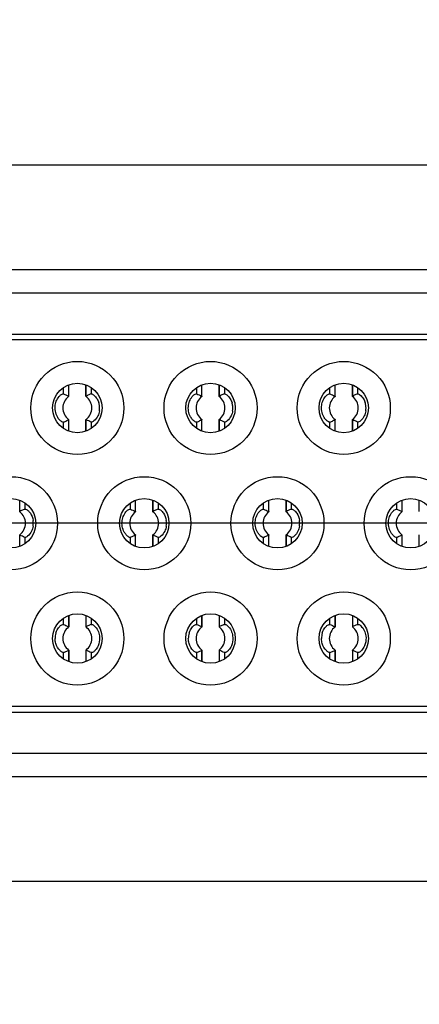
# Model space of a CAD drawing. Header units: millimetres. Extents: x 0 to 3360, y 0 to 2376.
# Tile 114 of 144: x 1657 to 1664, y 1860 to 1877. Entities that reach past the tile are written whole.
import ezdxf

# ---------------------------------------------------------------- set-up
doc = ezdxf.new("R2010")
doc.units = ezdxf.units.MM
doc.header["$LTSCALE"] = 184.8
doc.linetypes.add('CENTER', pattern=[0.6, 0.375, -0.075, 0.075, -0.075])
doc.layers.get('0').update_dxf_attribs({"linetype": 'CONTINUOUS'})
for name, color, linetype in [('AXIS', 7, 'CONTINUOUS'), ('DRIV_DIM', 7, 'CONTINUOUS'), ('ROUND', 7, 'CONTINUOUS')]:
    doc.layers.add(name, color=color, linetype=linetype)
doc.styles.get("Standard").update_dxf_attribs({"font": 'txt', "width": 0.8})
doc.dimstyles.new('DIMSTYLE_18', dxfattribs={"dimtxt": 19, "dimasz": 9, "dimexe": 2, "dimexo": 1.5, "dimgap": 4.75, "dimtad": 1, "dimdec": 3, "dimdsep": 46, "dimtxsty": 'STANDARD', "dimblk": 'OPEN', "dimblk1": 'OPEN', "dimblk2": 'OPEN', "dimcen": 0.09, "dimadec": 3, "dimazin": 2, "dimtp": 0.8, "dimtm": 0.8, "dimtfac": 1, "dimtdec": 3, "dimtofl": 0, "dimtmove": 0, "dimatfit": 3, "dimldrblk": 'OPEN', "dimfxl": 1, "dimtolj": 1, "dimarcsym": 0})
doc.dimstyles.new('DIMSTYLE_2', dxfattribs={"dimtxt": 19, "dimasz": 9, "dimexe": 2, "dimexo": 1.5, "dimgap": 4.75, "dimtad": 1, "dimdec": 3, "dimdsep": 46, "dimtxsty": 'STANDARD', "dimblk": 'OPEN', "dimblk1": 'OPEN', "dimblk2": 'OPEN', "dimcen": 0.09, "dimadec": 3, "dimazin": 2, "dimtp": 0.5, "dimtm": 0.5, "dimtfac": 1, "dimtdec": 3, "dimtofl": 0, "dimtmove": 0, "dimatfit": 3, "dimldrblk": 'OPEN', "dimfxl": 1, "dimtolj": 1, "dimarcsym": 0})

# ---------------------------------------------------------------- blocks, each defined once
blk = doc.blocks.new('_OPEN')
at = {"color": 0, "linetype": 'BYBLOCK'}
for p, q in [((0, 0), (-1, 0.3333)), ((-1, -0.3333), (0, 0)), ((-1, 0), (0, 0))]:
    blk.add_line(p, q, dxfattribs=at)
blk = doc.blocks.new('*D59')
at = {"layer": 'DRIV_DIM', "color": 2, "linetype": 'CONTINUOUS'}
for p, q in [((1429.993, 1869.648), (1429.993, 2185.536)), ((2324.993, 1918.648), (2324.993, 2185.536)), ((1429.993, 2183.536), (1877.493, 2183.536)), ((2324.993, 2183.536), (1877.493, 2183.536))]:
    blk.add_line(p, q, dxfattribs=at)
at = {"layer": 'DRIV_DIM', "color": 2, "linetype": 'CONTINUOUS', "xscale": 9, "yscale": 9, "zscale": 9, "rotation": 180}
blk.add_blockref('_OPEN', (1429.993, 2183.536), dxfattribs=at)
at = {"layer": 'DRIV_DIM', "color": 2, "linetype": 'CONTINUOUS', "xscale": 9, "yscale": 9, "zscale": 9}
blk.add_blockref('_OPEN', (2324.993, 2183.536), dxfattribs=at)
blk = doc.blocks.new('*D60')
at = {"layer": 'DRIV_DIM', "color": 2, "linetype": 'CONTINUOUS'}
for p, q in [((1686.362, 1960.148), (1323.444, 1960.148)), ((1325.444, 1960.148), (1325.444, 1868.148)), ((1325.444, 1776.148), (1325.444, 1868.148)), ((1686.362, 1776.148), (1323.444, 1776.148))]:
    blk.add_line(p, q, dxfattribs=at)
at = {"layer": 'DRIV_DIM', "color": 2, "linetype": 'CONTINUOUS', "xscale": 9, "yscale": 9, "zscale": 9}
for p, rotation in [((1325.444, 1960.148), 90), ((1325.444, 1776.148), 270)]:
    blk.add_blockref('_OPEN', p, dxfattribs=dict(at, rotation=rotation))

msp = doc.modelspace()

# ---------------------------------------------------------------- linework, layer by layer
at = {"color": 7, "linetype": 'CONTINUOUS', "true_color": 0xffa9ff}
for p, q in [((1685.66336, 1872.49829), (1650.28336, 1872.49829)), ((1651.14736, 1863.79829), (1684.79936, 1863.79829))]:
    msp.add_line(p, q, dxfattribs=at)
at = {"color": 7, "linetype": 'CONTINUOUS'}
for p, q in [((1685.66336, 1872.09829), (1650.28336, 1872.09829)), ((1684.72336, 1871.29829), (1651.22336, 1871.29829)), ((1658.15331, 1870.51843), (1658.15331, 1870.33249)), ((1658.15875, 1870.32915), (1658.15875, 1870.5208)), ((1658.45596, 1870.32915), (1658.45596, 1870.52294)), ((1660.44331, 1870.51843), (1660.44331, 1870.33249)), ((1660.44875, 1870.32915), (1660.44875, 1870.5208)), ((1660.74596, 1870.32915), (1660.74596, 1870.52294)), ((1662.73331, 1870.51843), (1662.73331, 1870.33249)), ((1662.73875, 1870.32915), (1662.73875, 1870.5208)), ((1663.03596, 1870.32915), (1663.03596, 1870.52294)), ((1658.05884, 1870.37094), (1658.07024, 1870.37036)), ((1660.34884, 1870.37094), (1660.36024, 1870.37036)), ((1662.63884, 1870.37094), (1662.65024, 1870.37036)), ((1658.15331, 1869.92409), (1658.15331, 1869.73504)), ((1658.15875, 1869.73365), (1658.15875, 1869.92744)), ((1658.45596, 1869.73578), (1658.45596, 1869.92744)), ((1658.46141, 1869.73816), (1658.46141, 1869.92409)), ((1660.44331, 1869.92409), (1660.44331, 1869.73504)), ((1660.44875, 1869.73365), (1660.44875, 1869.92744)), ((1660.74596, 1869.73578), (1660.74596, 1869.92744)), ((1660.75141, 1869.73816), (1660.75141, 1869.92409)), ((1662.73331, 1869.92409), (1662.73331, 1869.73504)), ((1662.73875, 1869.73365), (1662.73875, 1869.92744)), ((1663.03596, 1869.73578), (1663.03596, 1869.92744)), ((1663.04141, 1869.73816), (1663.04141, 1869.92409)), ((1659.30331, 1868.53843), (1659.30331, 1868.35249)), ((1659.30875, 1868.34915), (1659.30875, 1868.5408)), ((1659.60596, 1868.34915), (1659.60596, 1868.54294)), ((1661.59331, 1868.53843), (1661.59331, 1868.35249)), ((1661.59875, 1868.34915), (1661.59875, 1868.5408)), ((1661.89596, 1868.34915), (1661.89596, 1868.54294)), ((1663.88331, 1868.53843), (1663.88331, 1868.35249)), ((1663.88875, 1868.34915), (1663.88875, 1868.5408)), ((1664.18596, 1868.34915), (1664.18596, 1868.54294)), ((1659.20884, 1868.39094), (1659.22024, 1868.39037)), ((1661.49884, 1868.39094), (1661.51024, 1868.39037)), ((1663.78884, 1868.39094), (1663.80024, 1868.39037)), ((1657.32141, 1867.75816), (1657.32141, 1867.94409)), ((1659.30331, 1867.94409), (1659.30331, 1867.75504)), ((1659.30875, 1867.75365), (1659.30875, 1867.94744)), ((1659.60596, 1867.75578), (1659.60596, 1867.94744)), ((1659.61141, 1867.75816), (1659.61141, 1867.94409)), ((1661.59331, 1867.94409), (1661.59331, 1867.75504)), ((1661.59875, 1867.75365), (1661.59875, 1867.94744)), ((1661.89596, 1867.75578), (1661.89596, 1867.94744)), ((1661.90141, 1867.75816), (1661.90141, 1867.94409)), ((1663.88331, 1867.94409), (1663.88331, 1867.75504)), ((1663.88875, 1867.75365), (1663.88875, 1867.94744)), ((1664.18596, 1867.75578), (1664.18596, 1867.94744)), ((1658.15331, 1866.56154), (1658.15331, 1866.37249)), ((1658.15875, 1866.56294), (1658.15875, 1866.36915)), ((1658.45596, 1866.5608), (1658.45596, 1866.36915)), ((1658.46141, 1866.3725), (1658.46141, 1866.55843)), ((1660.44331, 1866.56154), (1660.44331, 1866.37249)), ((1660.44875, 1866.56294), (1660.44875, 1866.36915)), ((1660.74596, 1866.5608), (1660.74596, 1866.36915)), ((1660.75141, 1866.3725), (1660.75141, 1866.55843)), ((1662.73331, 1866.56154), (1662.73331, 1866.37249)), ((1662.73875, 1866.56294), (1662.73875, 1866.36915)), ((1663.03596, 1866.5608), (1663.03596, 1866.36915)), ((1663.04141, 1866.3725), (1663.04141, 1866.55843)), ((1658.15875, 1865.96744), (1658.15875, 1865.77578)), ((1658.45596, 1865.96744), (1658.45596, 1865.77365)), ((1658.46141, 1865.77504), (1658.46141, 1865.96409)), ((1658.55588, 1865.92565), (1658.54447, 1865.92622)), ((1660.44875, 1865.96744), (1660.44875, 1865.77578)), ((1660.74596, 1865.96744), (1660.74596, 1865.77365)), ((1660.75141, 1865.77504), (1660.75141, 1865.96409)), ((1660.84588, 1865.92565), (1660.83447, 1865.92622)), ((1662.73875, 1865.96744), (1662.73875, 1865.77578)), ((1663.03596, 1865.96744), (1663.03596, 1865.77365)), ((1663.04141, 1865.77504), (1663.04141, 1865.96409)), ((1663.13588, 1865.92565), (1663.12447, 1865.92622)), ((1684.14148, 1864.99829), (1651.80524, 1864.99829)), ((1651.14736, 1864.19829), (1684.79936, 1864.19829))]:
    msp.add_line(p, q, dxfattribs=at)
at = {"color": 9, "linetype": 'CONTINUOUS'}
for p, q in [((1650.28336, 1871.39829), (1685.66336, 1871.39829)), ((1658.07024, 1870.37037), (1658.07024, 1870.47966)), ((1658.4611, 1870.33234), (1658.4611, 1870.52162)), ((1658.54447, 1870.47406), (1658.54447, 1870.37037)), ((1660.36024, 1870.37037), (1660.36024, 1870.47966)), ((1660.7511, 1870.33234), (1660.7511, 1870.52162)), ((1660.83447, 1870.47406), (1660.83447, 1870.37037)), ((1662.65024, 1870.37037), (1662.65024, 1870.47966)), ((1663.0411, 1870.33234), (1663.0411, 1870.52162)), ((1663.12447, 1870.47406), (1663.12447, 1870.37037)), ((1658.07024, 1869.78252), (1658.07024, 1869.88621)), ((1658.54447, 1869.88622), (1658.54447, 1869.77693)), ((1660.36024, 1869.78252), (1660.36024, 1869.88621)), ((1660.83447, 1869.88622), (1660.83447, 1869.77693)), ((1662.65024, 1869.78252), (1662.65024, 1869.88621)), ((1663.12447, 1869.88622), (1663.12447, 1869.77693)), ((1657.3211, 1868.35234), (1657.3211, 1868.54162)), ((1659.6111, 1868.35234), (1659.6111, 1868.54162)), ((1661.9011, 1868.35234), (1661.9011, 1868.54162)), ((1657.40447, 1868.49406), (1657.40447, 1868.39037)), ((1659.22024, 1868.39037), (1659.22024, 1868.49966)), ((1659.69447, 1868.49406), (1659.69447, 1868.39037)), ((1661.51024, 1868.39037), (1661.51024, 1868.49966)), ((1661.98447, 1868.49406), (1661.98447, 1868.39037)), ((1663.80024, 1868.39037), (1663.80024, 1868.49966)), ((1657.40447, 1867.90622), (1657.40447, 1867.79693)), ((1659.22024, 1867.80252), (1659.22024, 1867.90622)), ((1659.69447, 1867.90622), (1659.69447, 1867.79693)), ((1661.51024, 1867.80252), (1661.51024, 1867.90622)), ((1661.98447, 1867.90622), (1661.98447, 1867.79693)), ((1663.80024, 1867.80252), (1663.80024, 1867.90622)), ((1658.07024, 1866.41037), (1658.07024, 1866.51406)), ((1658.54447, 1866.51966), (1658.54447, 1866.41037)), ((1660.36024, 1866.41037), (1660.36024, 1866.51406)), ((1660.83447, 1866.51966), (1660.83447, 1866.41037)), ((1662.65024, 1866.41037), (1662.65024, 1866.51406)), ((1663.12447, 1866.51966), (1663.12447, 1866.41037)), ((1658.07024, 1865.81693), (1658.07024, 1865.92622)), ((1658.15361, 1865.96424), (1658.15361, 1865.77802)), ((1658.54447, 1865.92622), (1658.54447, 1865.82252)), ((1660.36024, 1865.81693), (1660.36024, 1865.92622)), ((1660.44361, 1865.96424), (1660.44361, 1865.77802)), ((1660.83447, 1865.92622), (1660.83447, 1865.82252)), ((1662.65024, 1865.81693), (1662.65024, 1865.92622)), ((1662.73361, 1865.96424), (1662.73361, 1865.77802)), ((1663.12447, 1865.92622), (1663.12447, 1865.82252)), ((1684.79936, 1864.89829), (1651.14736, 1864.89829))]:
    msp.add_line(p, q, dxfattribs=at)
at = {"color": 7, "linetype": 'CONTINUOUS'}
for centre, radius in [((1658.30736, 1870.12829), 0.8), ((1660.59736, 1870.12829), 0.8), ((1662.88736, 1870.12829), 0.8), ((1658.30736, 1870.12829), 0.425), ((1660.59736, 1870.12829), 0.425), ((1662.88736, 1870.12829), 0.425), ((1657.16736, 1868.14829), 0.8), ((1659.45736, 1868.14829), 0.8), ((1661.74736, 1868.14829), 0.8), ((1664.03736, 1868.14829), 0.8), ((1657.16736, 1868.14829), 0.425), ((1659.45736, 1868.14829), 0.425), ((1661.74736, 1868.14829), 0.425), ((1664.03736, 1868.14829), 0.425), ((1658.30736, 1866.16829), 0.8), ((1660.59736, 1866.16829), 0.8), ((1662.88736, 1866.16829), 0.8), ((1658.30736, 1866.16829), 0.425), ((1660.59736, 1866.16829), 0.425), ((1662.88736, 1866.16829), 0.425)]:
    msp.add_circle(centre, radius, dxfattribs=at)
for centre, radius, start, end in [((1658.30736, 1870.12829), 0.24831, 126.89961, 233.10039), ((1658.30736, 1870.12829), 0.24831, 306.899851, 53.10039), ((1659.01998, 1869.20845), 1.25518, 115.031511, 116.439792), ((1659.09691, 1869.04942), 1.43183, 113.906314, 115.128346), ((1659.16787, 1868.8829), 1.61282, 112.738443, 113.813384), ((1660.59736, 1870.12829), 0.24831, 126.89961, 233.10039), ((1660.59736, 1870.12829), 0.24831, 306.899851, 53.10039), ((1661.30998, 1869.20845), 1.25518, 115.031511, 116.439792), ((1661.38691, 1869.04942), 1.43183, 113.906314, 115.128346), ((1661.45787, 1868.8829), 1.61282, 112.738443, 113.813384), ((1662.88736, 1870.12829), 0.24831, 126.89961, 233.10039), ((1662.88736, 1870.12829), 0.24831, 306.899851, 53.10039), ((1663.59998, 1869.20845), 1.25518, 115.031511, 116.439792), ((1663.67691, 1869.04942), 1.43183, 113.906314, 115.128346), ((1663.74787, 1868.8829), 1.61282, 112.738443, 113.813384), ((1658.40493, 1870.13185), 0.28459, 11.868105, 16.883821), ((1658.3879, 1870.12826), 0.30199, 0.005242, 11.86957), ((1658.36136, 1870.12827), 0.32853, 351.458593, 0.003894), ((1660.69493, 1870.13185), 0.28459, 11.868105, 16.883821), ((1660.6779, 1870.12826), 0.30199, 0.005242, 11.86957), ((1660.65136, 1870.12827), 0.32853, 351.458593, 0.003894), ((1662.98493, 1870.13185), 0.28459, 11.868105, 16.883821), ((1662.9679, 1870.12826), 0.30199, 0.005242, 11.86957), ((1662.94136, 1870.12827), 0.32853, 351.458593, 0.003894), ((1657.44766, 1871.37172), 1.61069, 292.738778, 293.811625), ((1657.51458, 1871.21423), 1.4396, 293.905432, 295.116852), ((1657.60203, 1871.03295), 1.23834, 295.013741, 296.43465), ((1659.73766, 1871.37172), 1.61069, 292.738778, 293.811625), ((1659.80458, 1871.21423), 1.4396, 293.905432, 295.116852), ((1659.89203, 1871.03295), 1.23834, 295.013741, 296.43465), ((1662.02766, 1871.37172), 1.61069, 292.738778, 293.811625), ((1662.09458, 1871.21423), 1.4396, 293.905432, 295.116852), ((1662.18203, 1871.03295), 1.23834, 295.013741, 296.43465), ((1657.95689, 1867.06953), 1.43172, 113.907056, 115.129189), ((1658.02729, 1866.9043), 1.6113, 112.738724, 113.814683), ((1660.24689, 1867.06953), 1.43172, 113.907056, 115.129189), ((1660.31729, 1866.9043), 1.6113, 112.738724, 113.814683), ((1662.53689, 1867.06953), 1.43172, 113.907056, 115.129189), ((1662.60729, 1866.9043), 1.6113, 112.738724, 113.814683), ((1657.16736, 1868.14829), 0.24831, 306.899797, 53.10039), ((1657.88053, 1867.22735), 1.2564, 115.032987, 116.439906), ((1659.45736, 1868.14829), 0.24831, 126.89961, 233.10039), ((1659.45736, 1868.14829), 0.24831, 306.899797, 53.10039), ((1660.17053, 1867.22735), 1.2564, 115.032987, 116.439906), ((1661.74736, 1868.14829), 0.24831, 126.89961, 233.10039), ((1661.74736, 1868.14829), 0.24831, 306.899797, 53.10039), ((1662.46053, 1867.22735), 1.2564, 115.032987, 116.439906), ((1664.03736, 1868.14829), 0.24831, 126.89961, 233.10039), ((1657.2215, 1868.1483), 0.32839, 351.446823, 8.598672), ((1659.5115, 1868.1483), 0.32839, 351.446823, 8.598672), ((1661.8015, 1868.1483), 0.32839, 351.446823, 8.598672), ((1658.59788, 1869.3912), 1.61013, 292.738816, 293.812505), ((1658.66526, 1869.23273), 1.43795, 293.905758, 295.119099), ((1658.75134, 1869.05431), 1.23986, 295.017289, 296.435269), ((1660.88798, 1869.39096), 1.60987, 292.738801, 293.812206), ((1660.95473, 1869.23389), 1.43922, 293.905703, 295.117444), ((1661.04162, 1869.05377), 1.23926, 295.01482, 296.434684), ((1663.17798, 1869.39096), 1.60987, 292.738801, 293.812206), ((1663.24473, 1869.23389), 1.43922, 293.905703, 295.117444), ((1663.33162, 1869.05377), 1.23926, 295.01482, 296.434684), ((1658.30736, 1866.16829), 0.24831, 126.899851, 233.10039), ((1658.30736, 1866.16829), 0.24831, 306.89961, 53.10039), ((1659.01269, 1865.26363), 1.23834, 115.013741, 116.43465), ((1659.10013, 1865.08235), 1.4396, 113.905432, 115.116852), ((1659.16705, 1864.92486), 1.61069, 112.738778, 113.811625), ((1660.59736, 1866.16829), 0.24831, 126.899851, 233.10039), ((1660.59736, 1866.16829), 0.24831, 306.89961, 53.10039), ((1661.30269, 1865.26363), 1.23834, 115.013741, 116.43465), ((1661.39013, 1865.08235), 1.4396, 113.905432, 115.116852), ((1661.45705, 1864.92486), 1.61069, 112.738778, 113.811625), ((1662.88736, 1866.16829), 0.24831, 126.899851, 233.10039), ((1662.88736, 1866.16829), 0.24831, 306.89961, 53.10039), ((1663.59269, 1865.26363), 1.23834, 115.013741, 116.43465), ((1663.68013, 1865.08235), 1.4396, 113.905432, 115.116852), ((1663.74705, 1864.92486), 1.61069, 112.738778, 113.811625), ((1658.25335, 1866.16831), 0.32853, 171.458593, 180.003894), ((1658.24513, 1866.16957), 0.32021, 163.068313, 171.461533), ((1660.54335, 1866.16831), 0.32853, 171.458593, 180.003894), ((1660.53513, 1866.16957), 0.32021, 163.068313, 171.461533), ((1662.83335, 1866.16831), 0.32853, 171.458593, 180.003894), ((1662.82513, 1866.16957), 0.32021, 163.068313, 171.461533), ((1657.44685, 1867.41368), 1.61282, 292.738443, 293.813384), ((1657.5178, 1867.24716), 1.43183, 293.906314, 295.128346), ((1657.59474, 1867.08813), 1.25518, 295.031511, 296.439792), ((1659.73685, 1867.41368), 1.61282, 292.738443, 293.813384), ((1659.8078, 1867.24716), 1.43183, 293.906314, 295.128346), ((1659.88474, 1867.08813), 1.25518, 295.031511, 296.439792), ((1662.02685, 1867.41368), 1.61282, 292.738443, 293.813384), ((1662.0978, 1867.24716), 1.43183, 293.906314, 295.128346), ((1662.17474, 1867.08813), 1.25518, 295.031511, 296.439792)]:
    msp.add_arc(centre, radius, start, end, dxfattribs=at)
for points in [[(1657.9285, 1870.1773), (1657.93297, 1870.20689), (1657.94163, 1870.2362), (1657.95433, 1870.2633)], [(1658.07024, 1870.37037), (1658.0983, 1870.35857), (1658.12607, 1870.34606), (1658.15331, 1870.33249)], [(1658.64567, 1870.28377), (1658.65907, 1870.26222), (1658.66987, 1870.23878), (1658.67725, 1870.2145)], [(1660.2185, 1870.1773), (1660.22297, 1870.20689), (1660.23163, 1870.2362), (1660.24433, 1870.2633)], [(1660.36024, 1870.37037), (1660.3883, 1870.35857), (1660.41607, 1870.34606), (1660.44331, 1870.33249)], [(1660.93567, 1870.28377), (1660.94907, 1870.26222), (1660.95987, 1870.23878), (1660.96725, 1870.2145)], [(1662.5085, 1870.1773), (1662.51297, 1870.20689), (1662.52163, 1870.2362), (1662.53433, 1870.2633)], [(1662.65024, 1870.37037), (1662.6783, 1870.35857), (1662.70607, 1870.34606), (1662.73331, 1870.33249)], [(1663.22567, 1870.28377), (1663.23907, 1870.26222), (1663.24987, 1870.23878), (1663.25725, 1870.2145)], [(1658.68625, 1870.07948), (1658.68172, 1870.04938), (1658.67286, 1870.01958), (1658.65982, 1869.99208)], [(1660.97625, 1870.07948), (1660.97172, 1870.04938), (1660.96286, 1870.01958), (1660.94982, 1869.99208)], [(1663.26625, 1870.07948), (1663.26172, 1870.04938), (1663.25286, 1870.01958), (1663.23982, 1869.99208)], [(1658.54447, 1869.88622), (1658.51642, 1869.89801), (1658.48864, 1869.91052), (1658.46141, 1869.92409)], [(1660.83447, 1869.88622), (1660.80642, 1869.89801), (1660.77864, 1869.91052), (1660.75141, 1869.92409)], [(1663.12447, 1869.88622), (1663.09642, 1869.89801), (1663.06864, 1869.91052), (1663.04141, 1869.92409)], [(1659.22024, 1868.39037), (1659.2483, 1868.37858), (1659.27607, 1868.36606), (1659.30331, 1868.35249)], [(1661.51024, 1868.39037), (1661.5383, 1868.37858), (1661.56607, 1868.36606), (1661.59331, 1868.35249)], [(1663.80024, 1868.39037), (1663.8283, 1868.37858), (1663.85607, 1868.36606), (1663.88331, 1868.35249)], [(1659.0785, 1868.19731), (1659.08298, 1868.22691), (1659.09163, 1868.25621), (1659.10434, 1868.28331)], [(1661.3685, 1868.19731), (1661.37298, 1868.22691), (1661.38163, 1868.25621), (1661.39434, 1868.28331)], [(1663.6585, 1868.19731), (1663.66298, 1868.22691), (1663.67163, 1868.25621), (1663.68434, 1868.28331)], [(1657.54624, 1868.09944), (1657.5417, 1868.06931), (1657.53282, 1868.03948), (1657.51976, 1868.01195)], [(1659.83624, 1868.09944), (1659.8317, 1868.06931), (1659.82282, 1868.03948), (1659.80976, 1868.01195)], [(1662.12624, 1868.09944), (1662.1217, 1868.06931), (1662.11282, 1868.03948), (1662.09976, 1868.01195)], [(1657.40447, 1867.90622), (1657.37642, 1867.91801), (1657.34864, 1867.93052), (1657.32141, 1867.94409)], [(1659.69447, 1867.90622), (1659.66642, 1867.91801), (1659.63864, 1867.93052), (1659.61141, 1867.94409)], [(1661.98447, 1867.90622), (1661.95642, 1867.91801), (1661.92864, 1867.93052), (1661.90141, 1867.94409)], [(1658.07024, 1866.41037), (1658.0983, 1866.39857), (1658.12607, 1866.38606), (1658.15331, 1866.37249)], [(1660.36024, 1866.41037), (1660.3883, 1866.39857), (1660.41607, 1866.38606), (1660.44331, 1866.37249)], [(1662.65024, 1866.41037), (1662.6783, 1866.39857), (1662.70607, 1866.38606), (1662.73331, 1866.37249)], [(1658.66008, 1866.30394), (1658.6733, 1866.27591), (1658.68218, 1866.24551), (1658.68658, 1866.21483)], [(1658.68658, 1866.21483), (1658.69323, 1866.16844), (1658.68972, 1866.11948), (1658.67617, 1866.07461)], [(1660.95008, 1866.30394), (1660.9633, 1866.27591), (1660.97218, 1866.24551), (1660.97658, 1866.21483)], [(1660.97658, 1866.21483), (1660.98323, 1866.16844), (1660.97972, 1866.11948), (1660.96617, 1866.07461)], [(1663.24008, 1866.30394), (1663.2533, 1866.27591), (1663.26218, 1866.24551), (1663.26658, 1866.21483)], [(1663.26658, 1866.21483), (1663.27323, 1866.16844), (1663.26972, 1866.11948), (1663.25617, 1866.07461)], [(1657.93747, 1866.08208), (1657.92902, 1866.10987), (1657.92483, 1866.13925), (1657.92483, 1866.16829)], [(1660.22747, 1866.08208), (1660.21902, 1866.10987), (1660.21483, 1866.13925), (1660.21483, 1866.16829)], [(1662.51747, 1866.08208), (1662.50902, 1866.10987), (1662.50483, 1866.13925), (1662.50483, 1866.16829)], [(1658.54447, 1865.92622), (1658.51642, 1865.93801), (1658.48864, 1865.95052), (1658.46141, 1865.96409)], [(1660.83447, 1865.92622), (1660.80642, 1865.93801), (1660.77864, 1865.95052), (1660.75141, 1865.96409)], [(1663.12447, 1865.92622), (1663.09642, 1865.93801), (1663.06864, 1865.95052), (1663.04141, 1865.96409)]]:
    msp.add_open_spline(points, degree=3, dxfattribs=at)
for points, knots in [([(1657.95433, 1870.2633), (1657.96788, 1870.29221), (1657.99694, 1870.33432), (1658.04006, 1870.3675), (1658.05884, 1870.37094)], [0, 0, 0, 0, 0.62578333, 1, 1, 1, 1]), ([(1658.15361, 1870.33234), (1658.15473, 1870.33178), (1658.15746, 1870.33061), (1658.15748, 1870.32736), (1658.15704, 1870.32603)], [0, 0, 0, 0, 0.47222134, 1, 1, 1, 1]), ([(1658.45644, 1870.32686), (1658.45679, 1870.32803), (1658.45754, 1870.33092), (1658.46076, 1870.33151), (1658.46223, 1870.33139)], [0, 0, 0, 0, 0.45167742, 1, 1, 1, 1]), ([(1658.54447, 1870.37037), (1658.55816, 1870.37612), (1658.60294, 1870.33969), (1658.62953, 1870.30974), (1658.64567, 1870.28377)], [0, 0, 0, 0, 0.3268393, 1, 1, 1, 1]), ([(1660.24433, 1870.2633), (1660.25788, 1870.29221), (1660.28694, 1870.33432), (1660.33006, 1870.3675), (1660.34884, 1870.37094)], [0, 0, 0, 0, 0.62578333, 1, 1, 1, 1]), ([(1660.44361, 1870.33234), (1660.44473, 1870.33178), (1660.44746, 1870.33061), (1660.44748, 1870.32736), (1660.44704, 1870.32603)], [0, 0, 0, 0, 0.47222134, 1, 1, 1, 1]), ([(1660.74644, 1870.32686), (1660.74679, 1870.32803), (1660.74754, 1870.33092), (1660.75076, 1870.33151), (1660.75223, 1870.33139)], [0, 0, 0, 0, 0.45167742, 1, 1, 1, 1]), ([(1660.83447, 1870.37037), (1660.84816, 1870.37612), (1660.89294, 1870.33969), (1660.91953, 1870.30974), (1660.93567, 1870.28377)], [0, 0, 0, 0, 0.3268393, 1, 1, 1, 1]), ([(1662.53433, 1870.2633), (1662.54788, 1870.29221), (1662.57694, 1870.33432), (1662.62006, 1870.3675), (1662.63884, 1870.37094)], [0, 0, 0, 0, 0.62578333, 1, 1, 1, 1]), ([(1662.73361, 1870.33234), (1662.73473, 1870.33178), (1662.73746, 1870.33061), (1662.73748, 1870.32736), (1662.73704, 1870.32603)], [0, 0, 0, 0, 0.47222134, 1, 1, 1, 1]), ([(1663.03644, 1870.32686), (1663.03679, 1870.32803), (1663.03754, 1870.33092), (1663.04076, 1870.33151), (1663.04223, 1870.33139)], [0, 0, 0, 0, 0.45167742, 1, 1, 1, 1]), ([(1663.12447, 1870.37037), (1663.13816, 1870.37612), (1663.18294, 1870.33969), (1663.20953, 1870.30974), (1663.22567, 1870.28377)], [0, 0, 0, 0, 0.3268393, 1, 1, 1, 1]), ([(1657.99831, 1869.92671), (1657.98491, 1869.94128), (1657.93364, 1870.01377), (1657.91826, 1870.10961), (1657.9285, 1870.1773)], [0, 0, 0, 0, 0.22421868, 1, 1, 1, 1]), ([(1660.28831, 1869.92671), (1660.27491, 1869.94128), (1660.22364, 1870.01377), (1660.20826, 1870.10961), (1660.2185, 1870.1773)], [0, 0, 0, 0, 0.22421868, 1, 1, 1, 1]), ([(1662.57831, 1869.92671), (1662.56491, 1869.94128), (1662.51364, 1870.01377), (1662.49826, 1870.10961), (1662.5085, 1870.1773)], [0, 0, 0, 0, 0.22421868, 1, 1, 1, 1]), ([(1658.07024, 1869.88621), (1658.06151, 1869.88254), (1658.03126, 1869.89524), (1658.01101, 1869.91289), (1657.99831, 1869.92671)], [0, 0, 0, 0, 0.3354091, 1, 1, 1, 1]), ([(1658.15827, 1869.92972), (1658.15791, 1869.92852), (1658.15709, 1869.9253), (1658.15343, 1869.92512), (1658.1518, 1869.92538)], [0, 0, 0, 0, 0.43281534, 1, 1, 1, 1]), ([(1658.4611, 1869.92425), (1658.45998, 1869.9248), (1658.45726, 1869.92598), (1658.45723, 1869.92923), (1658.45767, 1869.93056)], [0, 0, 0, 0, 0.47221943, 1, 1, 1, 1]), ([(1658.65982, 1869.99208), (1658.64415, 1869.95904), (1658.61525, 1869.91904), (1658.56049, 1869.87949), (1658.54447, 1869.88622)], [0, 0, 0, 0, 0.67795359, 1, 1, 1, 1]), ([(1660.36024, 1869.88621), (1660.35151, 1869.88254), (1660.32126, 1869.89524), (1660.30101, 1869.91289), (1660.28831, 1869.92671)], [0, 0, 0, 0, 0.3354091, 1, 1, 1, 1]), ([(1660.44827, 1869.92972), (1660.44791, 1869.92852), (1660.44709, 1869.9253), (1660.44343, 1869.92512), (1660.4418, 1869.92538)], [0, 0, 0, 0, 0.43281534, 1, 1, 1, 1]), ([(1660.7511, 1869.92425), (1660.74998, 1869.9248), (1660.74726, 1869.92598), (1660.74723, 1869.92923), (1660.74767, 1869.93056)], [0, 0, 0, 0, 0.47221943, 1, 1, 1, 1]), ([(1660.94982, 1869.99208), (1660.93415, 1869.95904), (1660.90525, 1869.91904), (1660.85049, 1869.87949), (1660.83447, 1869.88622)], [0, 0, 0, 0, 0.67795359, 1, 1, 1, 1]), ([(1662.65024, 1869.88621), (1662.64151, 1869.88254), (1662.61126, 1869.89524), (1662.59101, 1869.91289), (1662.57831, 1869.92671)], [0, 0, 0, 0, 0.3354091, 1, 1, 1, 1]), ([(1662.73827, 1869.92972), (1662.73791, 1869.92852), (1662.73709, 1869.9253), (1662.73343, 1869.92512), (1662.7318, 1869.92538)], [0, 0, 0, 0, 0.43281534, 1, 1, 1, 1]), ([(1663.0411, 1869.92425), (1663.03998, 1869.9248), (1663.03726, 1869.92598), (1663.03723, 1869.92923), (1663.03767, 1869.93056)], [0, 0, 0, 0, 0.47221943, 1, 1, 1, 1]), ([(1663.23982, 1869.99208), (1663.22415, 1869.95904), (1663.19525, 1869.91904), (1663.14049, 1869.87949), (1663.12447, 1869.88622)], [0, 0, 0, 0, 0.67795359, 1, 1, 1, 1]), ([(1657.40447, 1868.39037), (1657.41318, 1868.39403), (1657.44334, 1868.38142), (1657.46355, 1868.36384), (1657.47622, 1868.35008)], [0, 0, 0, 0, 0.33553751, 1, 1, 1, 1]), ([(1659.10434, 1868.28331), (1659.11788, 1868.31222), (1659.14694, 1868.35433), (1659.19006, 1868.38749), (1659.20884, 1868.39094)], [0, 0, 0, 0, 0.62577886, 1, 1, 1, 1]), ([(1659.69447, 1868.39037), (1659.70318, 1868.39403), (1659.73334, 1868.38142), (1659.75355, 1868.36384), (1659.76622, 1868.35008)], [0, 0, 0, 0, 0.33553751, 1, 1, 1, 1]), ([(1661.39434, 1868.28331), (1661.40788, 1868.31222), (1661.43694, 1868.35433), (1661.48006, 1868.38749), (1661.49884, 1868.39094)], [0, 0, 0, 0, 0.62577886, 1, 1, 1, 1]), ([(1661.98447, 1868.39037), (1661.99318, 1868.39403), (1662.02334, 1868.38142), (1662.04355, 1868.36384), (1662.05622, 1868.35008)], [0, 0, 0, 0, 0.33553751, 1, 1, 1, 1]), ([(1663.68434, 1868.28331), (1663.69788, 1868.31222), (1663.72694, 1868.35433), (1663.77006, 1868.38749), (1663.78884, 1868.39094)], [0, 0, 0, 0, 0.62577886, 1, 1, 1, 1]), ([(1657.31644, 1868.34686), (1657.31679, 1868.34803), (1657.31755, 1868.35092), (1657.32076, 1868.35151), (1657.32223, 1868.35139)], [0, 0, 0, 0, 0.45161985, 1, 1, 1, 1]), ([(1657.47622, 1868.35008), (1657.48474, 1868.34083), (1657.51948, 1868.29617), (1657.53964, 1868.24075), (1657.5462, 1868.1974)], [0, 0, 0, 0, 0.22290727, 1, 1, 1, 1]), ([(1659.30361, 1868.35234), (1659.30473, 1868.35178), (1659.30745, 1868.35061), (1659.30748, 1868.34736), (1659.30704, 1868.34603)], [0, 0, 0, 0, 0.47239451, 1, 1, 1, 1]), ([(1659.60644, 1868.34686), (1659.60679, 1868.34803), (1659.60755, 1868.35092), (1659.61076, 1868.35151), (1659.61223, 1868.35139)], [0, 0, 0, 0, 0.45161985, 1, 1, 1, 1]), ([(1659.76622, 1868.35008), (1659.77474, 1868.34083), (1659.80948, 1868.29617), (1659.82964, 1868.24075), (1659.8362, 1868.1974)], [0, 0, 0, 0, 0.22290727, 1, 1, 1, 1]), ([(1661.59361, 1868.35234), (1661.59473, 1868.35178), (1661.59745, 1868.35061), (1661.59748, 1868.34736), (1661.59704, 1868.34603)], [0, 0, 0, 0, 0.47239772, 1, 1, 1, 1]), ([(1661.89644, 1868.34686), (1661.89679, 1868.34803), (1661.89755, 1868.35092), (1661.90076, 1868.35151), (1661.90223, 1868.35139)], [0, 0, 0, 0, 0.45161985, 1, 1, 1, 1]), ([(1662.05622, 1868.35008), (1662.06474, 1868.34083), (1662.09948, 1868.29617), (1662.11964, 1868.24075), (1662.1262, 1868.1974)], [0, 0, 0, 0, 0.22290727, 1, 1, 1, 1]), ([(1663.88361, 1868.35234), (1663.88473, 1868.35178), (1663.88745, 1868.35061), (1663.88748, 1868.34736), (1663.88704, 1868.34603)], [0, 0, 0, 0, 0.47239451, 1, 1, 1, 1]), ([(1659.1483, 1867.94671), (1659.13491, 1867.96128), (1659.08364, 1868.03377), (1659.06826, 1868.12962), (1659.0785, 1868.19731)], [0, 0, 0, 0, 0.22422065, 1, 1, 1, 1]), ([(1661.4383, 1867.94671), (1661.42491, 1867.96128), (1661.37364, 1868.03377), (1661.35826, 1868.12962), (1661.3685, 1868.19731)], [0, 0, 0, 0, 0.22422065, 1, 1, 1, 1]), ([(1663.7283, 1867.94671), (1663.71491, 1867.96128), (1663.66364, 1868.03377), (1663.64826, 1868.12962), (1663.6585, 1868.19731)], [0, 0, 0, 0, 0.22422065, 1, 1, 1, 1]), ([(1657.3211, 1867.94424), (1657.31998, 1867.9448), (1657.31726, 1867.94598), (1657.31723, 1867.94923), (1657.31767, 1867.95055)], [0, 0, 0, 0, 0.47239276, 1, 1, 1, 1]), ([(1657.51976, 1868.01195), (1657.50409, 1867.97895), (1657.4752, 1867.939), (1657.42047, 1867.89949), (1657.40447, 1867.90622)], [0, 0, 0, 0, 0.67794761, 1, 1, 1, 1]), ([(1659.22024, 1867.90622), (1659.21151, 1867.90255), (1659.18126, 1867.91524), (1659.16101, 1867.93289), (1659.1483, 1867.94671)], [0, 0, 0, 0, 0.33540571, 1, 1, 1, 1]), ([(1659.30827, 1867.94972), (1659.30791, 1867.94852), (1659.30709, 1867.9453), (1659.30343, 1867.94512), (1659.3018, 1867.94539)], [0, 0, 0, 0, 0.43273041, 1, 1, 1, 1]), ([(1659.6111, 1867.94424), (1659.60998, 1867.9448), (1659.60726, 1867.94598), (1659.60723, 1867.94923), (1659.60767, 1867.95055)], [0, 0, 0, 0, 0.47239276, 1, 1, 1, 1]), ([(1659.80976, 1868.01195), (1659.79409, 1867.97895), (1659.7652, 1867.939), (1659.71047, 1867.89949), (1659.69447, 1867.90622)], [0, 0, 0, 0, 0.67794761, 1, 1, 1, 1]), ([(1661.51024, 1867.90622), (1661.50151, 1867.90255), (1661.47126, 1867.91524), (1661.45101, 1867.93289), (1661.4383, 1867.94671)], [0, 0, 0, 0, 0.33540571, 1, 1, 1, 1]), ([(1661.59827, 1867.94972), (1661.59791, 1867.94852), (1661.59709, 1867.9453), (1661.59343, 1867.94512), (1661.5918, 1867.94539)], [0, 0, 0, 0, 0.4327605, 1, 1, 1, 1]), ([(1661.9011, 1867.94424), (1661.89998, 1867.9448), (1661.89726, 1867.94598), (1661.89723, 1867.94923), (1661.89767, 1867.95055)], [0, 0, 0, 0, 0.47239276, 1, 1, 1, 1]), ([(1662.09976, 1868.01195), (1662.08409, 1867.97895), (1662.0552, 1867.939), (1662.00047, 1867.89949), (1661.98447, 1867.90622)], [0, 0, 0, 0, 0.67794761, 1, 1, 1, 1]), ([(1663.80024, 1867.90622), (1663.79151, 1867.90255), (1663.76126, 1867.91524), (1663.74101, 1867.93289), (1663.7283, 1867.94671)], [0, 0, 0, 0, 0.33540571, 1, 1, 1, 1]), ([(1663.88827, 1867.94972), (1663.88791, 1867.94852), (1663.88709, 1867.9453), (1663.88343, 1867.94512), (1663.8818, 1867.94539)], [0, 0, 0, 0, 0.4327605, 1, 1, 1, 1]), ([(1657.9388, 1866.26282), (1657.94208, 1866.27356), (1657.95624, 1866.31241), (1657.97851, 1866.34854), (1657.99899, 1866.37062)], [0, 0, 0, 0, 0.27161874, 1, 1, 1, 1]), ([(1657.99899, 1866.37062), (1658.0116, 1866.38421), (1658.03169, 1866.4016), (1658.0616, 1866.414), (1658.07024, 1866.41036)], [0, 0, 0, 0, 0.66413844, 1, 1, 1, 1]), ([(1658.15361, 1866.37234), (1658.15473, 1866.37178), (1658.15746, 1866.37061), (1658.15748, 1866.36736), (1658.15704, 1866.36603)], [0, 0, 0, 0, 0.47221944, 1, 1, 1, 1]), ([(1658.45644, 1866.36686), (1658.4568, 1866.36807), (1658.45763, 1866.37128), (1658.46128, 1866.37146), (1658.46291, 1866.3712)], [0, 0, 0, 0, 0.43281534, 1, 1, 1, 1]), ([(1658.54447, 1866.41037), (1658.56055, 1866.41713), (1658.61549, 1866.37732), (1658.64443, 1866.33714), (1658.66008, 1866.30394)], [0, 0, 0, 0, 0.32206763, 1, 1, 1, 1]), ([(1660.2288, 1866.26282), (1660.23208, 1866.27356), (1660.24624, 1866.31241), (1660.26851, 1866.34854), (1660.28899, 1866.37062)], [0, 0, 0, 0, 0.27161874, 1, 1, 1, 1]), ([(1660.28899, 1866.37062), (1660.3016, 1866.38421), (1660.32169, 1866.4016), (1660.3516, 1866.414), (1660.36024, 1866.41036)], [0, 0, 0, 0, 0.66413844, 1, 1, 1, 1]), ([(1660.44361, 1866.37234), (1660.44473, 1866.37178), (1660.44746, 1866.37061), (1660.44748, 1866.36736), (1660.44704, 1866.36603)], [0, 0, 0, 0, 0.47221943, 1, 1, 1, 1]), ([(1660.74644, 1866.36686), (1660.7468, 1866.36807), (1660.74763, 1866.37128), (1660.75128, 1866.37146), (1660.75291, 1866.3712)], [0, 0, 0, 0, 0.43281534, 1, 1, 1, 1]), ([(1660.83447, 1866.41037), (1660.85055, 1866.41713), (1660.90549, 1866.37732), (1660.93443, 1866.33714), (1660.95008, 1866.30394)], [0, 0, 0, 0, 0.32206763, 1, 1, 1, 1]), ([(1662.5188, 1866.26282), (1662.52208, 1866.27356), (1662.53624, 1866.31241), (1662.55851, 1866.34854), (1662.57899, 1866.37062)], [0, 0, 0, 0, 0.27161874, 1, 1, 1, 1]), ([(1662.57899, 1866.37062), (1662.5916, 1866.38421), (1662.61169, 1866.4016), (1662.6416, 1866.414), (1662.65024, 1866.41036)], [0, 0, 0, 0, 0.66413844, 1, 1, 1, 1]), ([(1662.73361, 1866.37234), (1662.73473, 1866.37178), (1662.73746, 1866.37061), (1662.73748, 1866.36736), (1662.73704, 1866.36603)], [0, 0, 0, 0, 0.47221944, 1, 1, 1, 1]), ([(1663.03644, 1866.36686), (1663.0368, 1866.36807), (1663.03763, 1866.37128), (1663.04128, 1866.37146), (1663.04291, 1866.3712)], [0, 0, 0, 0, 0.43281534, 1, 1, 1, 1]), ([(1663.12447, 1866.41037), (1663.14055, 1866.41713), (1663.19549, 1866.37732), (1663.22443, 1866.33714), (1663.24008, 1866.30394)], [0, 0, 0, 0, 0.32206763, 1, 1, 1, 1]), ([(1658.07024, 1865.92622), (1658.06279, 1865.92308), (1658.03761, 1865.93533), (1657.98667, 1865.97944), (1657.95113, 1866.03714), (1657.93747, 1866.08208)], [0, 0, 0, 0, 0.11431143, 0.33637107, 1, 1, 1, 1]), ([(1658.67617, 1866.07461), (1658.67291, 1866.06382), (1658.6588, 1866.02478), (1658.63652, 1865.98846), (1658.61599, 1865.96626)], [0, 0, 0, 0, 0.27147947, 1, 1, 1, 1]), ([(1660.36024, 1865.92622), (1660.35279, 1865.92308), (1660.32761, 1865.93533), (1660.27667, 1865.97944), (1660.24113, 1866.03714), (1660.22747, 1866.08208)], [0, 0, 0, 0, 0.11431143, 0.33637107, 1, 1, 1, 1]), ([(1660.96617, 1866.07461), (1660.96291, 1866.06382), (1660.9488, 1866.02478), (1660.92652, 1865.98846), (1660.90599, 1865.96626)], [0, 0, 0, 0, 0.27147947, 1, 1, 1, 1]), ([(1662.65024, 1865.92622), (1662.64279, 1865.92308), (1662.61761, 1865.93533), (1662.56667, 1865.97944), (1662.53113, 1866.03714), (1662.51747, 1866.08208)], [0, 0, 0, 0, 0.11431143, 0.33637107, 1, 1, 1, 1]), ([(1663.25617, 1866.07461), (1663.25291, 1866.06382), (1663.2388, 1866.02478), (1663.21652, 1865.98846), (1663.19599, 1865.96626)], [0, 0, 0, 0, 0.27147947, 1, 1, 1, 1]), ([(1658.15827, 1865.96972), (1658.15793, 1865.96856), (1658.15717, 1865.96567), (1658.15396, 1865.96507), (1658.15249, 1865.96519)], [0, 0, 0, 0, 0.45168137, 1, 1, 1, 1]), ([(1658.4611, 1865.96425), (1658.45998, 1865.9648), (1658.45726, 1865.96598), (1658.45723, 1865.96923), (1658.45767, 1865.97056)], [0, 0, 0, 0, 0.47222134, 1, 1, 1, 1]), ([(1658.61599, 1865.96626), (1658.61053, 1865.96034), (1658.59309, 1865.94369), (1658.57192, 1865.92859), (1658.55588, 1865.92565)], [0, 0, 0, 0, 0.33046383, 1, 1, 1, 1]), ([(1660.44827, 1865.96972), (1660.44793, 1865.96856), (1660.44717, 1865.96567), (1660.44396, 1865.96507), (1660.44249, 1865.96519)], [0, 0, 0, 0, 0.45168137, 1, 1, 1, 1]), ([(1660.7511, 1865.96425), (1660.74998, 1865.9648), (1660.74726, 1865.96598), (1660.74723, 1865.96923), (1660.74767, 1865.97056)], [0, 0, 0, 0, 0.47222134, 1, 1, 1, 1]), ([(1660.90599, 1865.96626), (1660.90053, 1865.96034), (1660.88309, 1865.94369), (1660.86192, 1865.92859), (1660.84588, 1865.92565)], [0, 0, 0, 0, 0.33046383, 1, 1, 1, 1]), ([(1662.73827, 1865.96972), (1662.73793, 1865.96856), (1662.73717, 1865.96567), (1662.73396, 1865.96507), (1662.73249, 1865.96519)], [0, 0, 0, 0, 0.45168137, 1, 1, 1, 1]), ([(1663.0411, 1865.96425), (1663.03998, 1865.9648), (1663.03726, 1865.96598), (1663.03723, 1865.96923), (1663.03767, 1865.97056)], [0, 0, 0, 0, 0.47222134, 1, 1, 1, 1]), ([(1663.19599, 1865.96626), (1663.19053, 1865.96034), (1663.17309, 1865.94369), (1663.15192, 1865.92859), (1663.13588, 1865.92565)], [0, 0, 0, 0, 0.33046383, 1, 1, 1, 1])]:
    msp.add_open_spline(points, degree=3, knots=knots, dxfattribs=at)
at = {"layer": 'AXIS', "color": 7, "linetype": 'CENTER'}
msp.add_line((1777.99336, 1868.14829), (1522.67527, 1868.14829), dxfattribs=at)
at = {"layer": 'ROUND', "color": 7, "linetype": 'CONTINUOUS'}
for p, q in [((1686.0914, 1874.29829), (1649.89532, 1874.29829)), ((1650.86512, 1861.99829), (1685.1216, 1861.99829))]:
    msp.add_line(p, q, dxfattribs=at)

# ---------------------------------------------------------------- dimensions: what is measured, and where the dimension line sits
at = {"layer": 'DRIV_DIM', "color": 2, "linetype": 'CONTINUOUS'}
dim = msp.add_linear_dim(base=(2324.99336, 2183.53598), p1=(1429.99336, 1868.14829), p2=(2324.99336, 1917.14829), text='(<>)', dimstyle='DIMSTYLE_18', dxfattribs=at)
dim.commit()
dim.dimension.update_dxf_attribs({"geometry": '*D59', "text_midpoint": (1839.49336, 2183.53598), "dimtype": 160})
dim = msp.add_linear_dim(base=(1325.44405, 1776.14829), p1=(1687.86152, 1960.14829), p2=(1687.86152, 1776.14829), angle=270, dimstyle='DIMSTYLE_2', dxfattribs=at)
dim.commit()
dim.dimension.update_dxf_attribs({"geometry": '*D60', "text_midpoint": (1325.44405, 1845.34829), "dimtype": 160})

doc.saveas('drawing.dxf')
